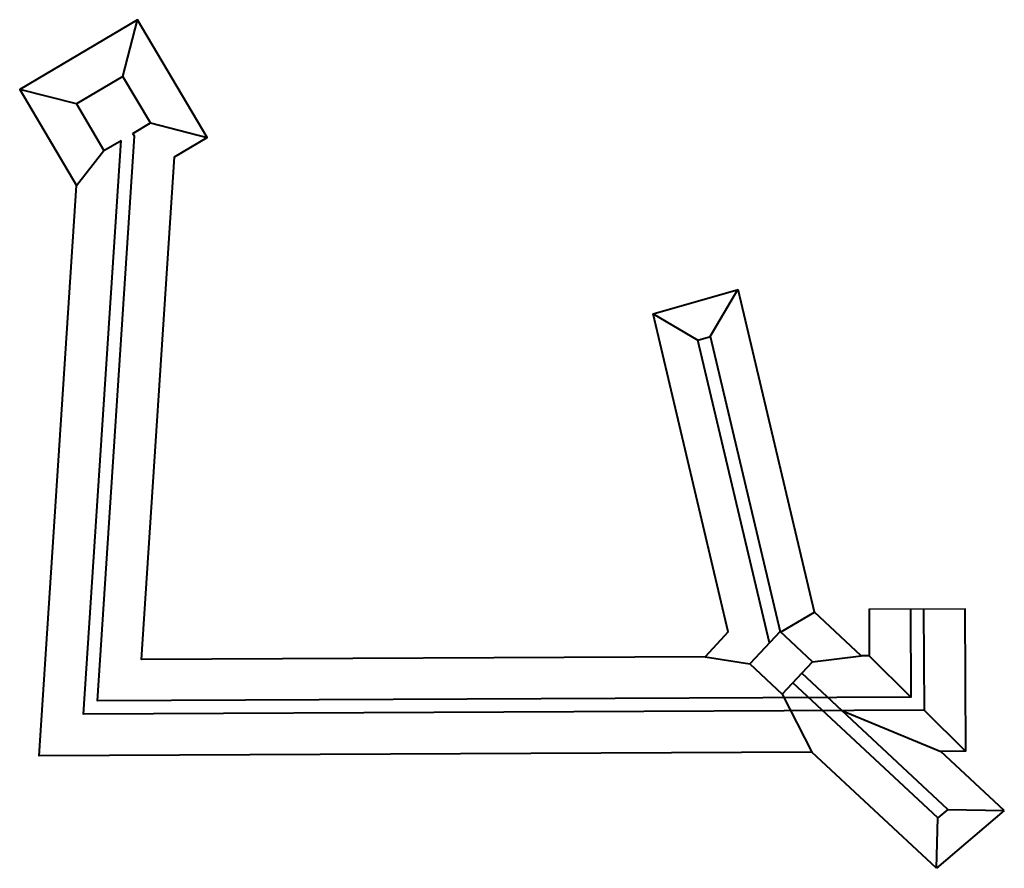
# Model space of a CAD drawing. Header units: millimetres. Extents: x 528565 to 529698, y -48331 to -46821.
# Tile 2 of 53: x 528753 to 528805, y -48091 to -48046. Entities that reach past the tile are written whole.
import ezdxf

# ---------------------------------------------------------------- set-up
doc = ezdxf.new("R2010")
doc.units = ezdxf.units.MM
doc.layers.add('электрика', color=1, linetype='Continuous', lineweight=40)

msp = doc.modelspace()

# ---------------------------------------------------------------- linework, layer by layer
at = {"color": 1}
msp.add_line((528797.968, -48077.015), (528803.068, -48077.015), dxfattribs=at)
at = {"layer": 'электрика', "color": 3}
for p, q in [((528758.288, -48048.68), (528759.06, -48045.666)), ((528755.811, -48050.148), (528752.796, -48049.376)), ((528759.756, -48051.158), (528762.77, -48051.929)), ((528755.825, -48054.489), (528757.279, -48052.626)), ((528786.484, -48061.321), (528791.004, -48060.011)), ((528789.515, -48062.525), (528790.999, -48060.013)), ((528795.07, -48077.193), (528791.004, -48060.011)), ((528790.485, -48078.229), (528786.484, -48061.321)), ((528786.484, -48061.321), (528788.868, -48062.712)), ((528788.868, -48062.712), (528789.541, -48062.517)), ((528792.678, -48078.81), (528788.868, -48062.712)), ((528793.263, -48078.242), (528789.541, -48062.517)), ((528793.263, -48078.242), (528795.07, -48077.193)), ((528789.25, -48079.553), (528791.624, -48079.941)), ((528794.96, -48079.825), (528797.558, -48079.513)), ((528797.98, -48079.511), (528800.19, -48081.701)), ((528802.159, -48087.675), (528794.393, -48080.431)), ((528801.623, -48088.132), (528793.916, -48080.943)), ((528793.35, -48081.55), (528794.932, -48084.626)), ((528796.523, -48082.418), (528801.787, -48084.593)), ((528800.893, -48082.397), (528803.104, -48084.587)), ((528801.563, -48090.811), (528794.932, -48084.626)), ((528805.163, -48087.742), (528801.787, -48084.593)), ((528805.163, -48087.742), (528801.563, -48090.811)), ((528802.159, -48087.675), (528801.623, -48088.132)), ((528802.159, -48087.675), (528805.163, -48087.742)), ((528801.563, -48090.811), (528801.623, -48088.132))]:
    msp.add_line(p, q, dxfattribs=at)
for points in [[(528761.037, -48052.956), (528762.77, -48051.929), (528759.06, -48045.666), (528752.796, -48049.376), (528755.825, -48054.489)], [(528758.819, -48051.713), (528759.756, -48051.158), (528758.288, -48048.68), (528755.811, -48050.148), (528757.279, -48052.626), (528758.188, -48052.087)], [(528800.168, -48077.004), (528800.19, -48081.701), (528756.929, -48081.908), (528758.904, -48051.858), (528758.819, -48051.713)], [(528800.868, -48077.001), (528800.893, -48082.397), (528756.182, -48082.611), (528758.188, -48052.087)], [(528789.25, -48079.553), (528759.28, -48079.696), (528761.037, -48052.956)], [(528794.932, -48084.626), (528753.832, -48084.822), (528755.825, -48054.489)], [(528797.558, -48079.513), (528795.07, -48077.193)], [(528797.968, -48077.015), (528797.98, -48079.511), (528797.558, -48079.513)], [(528803.068, -48076.991), (528803.104, -48084.587), (528801.787, -48084.593)], [(528790.485, -48078.229), (528789.25, -48079.553)]]:
    msp.add_lwpolyline(points, dxfattribs=at)
msp.add_lwpolyline([(528794.96, -48079.825), (528793.234, -48078.215), (528791.624, -48079.941), (528793.35, -48081.55)], close=True, dxfattribs=at)

doc.saveas('drawing.dxf')
